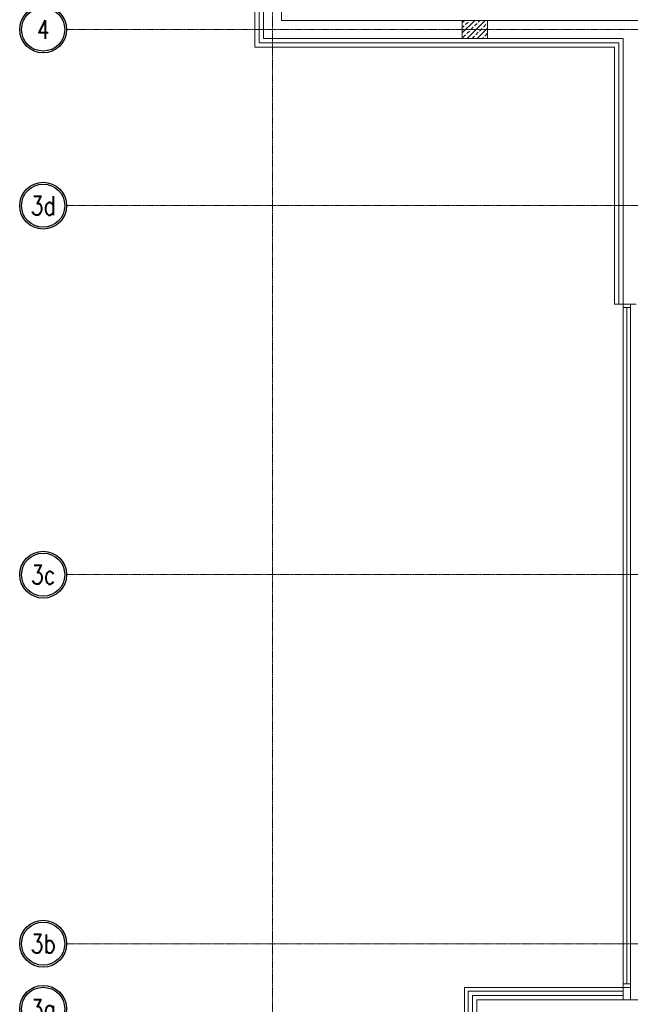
# Model space of a CAD drawing. Header units: centimetres. Extents: x 88729 to 133553, y -16225 to 14174.
# Tile 63 of 106: x 88729 to 89573, y -8413 to -7053. Entities that reach past the tile are written whole.
import ezdxf
from ezdxf.enums import TextEntityAlignment as Align

# ---------------------------------------------------------------- set-up
doc = ezdxf.new("R2010")
doc.units = ezdxf.units.CM
doc.linetypes.add('ACAD_ISO04W100', pattern=[30.5, 24, -3, 0.5, -3])
doc.linetypes.add('CENTER2', pattern=[1.125, 0.75, -0.125, 0.125, -0.125])
for name, color, linetype in [('A-OS', 252, 'CENTER2'), ('A-rdzenie zelbetowe', 252, 'Continuous'), ('A-SCIANY', 252, 'Continuous'), ('E_PODKLAD', 7, 'Continuous'), ('mat', 252, 'Continuous'), ('R-MET-IWE', 252, 'Continuous')]:
    doc.layers.add(name, color=color, linetype=linetype)
for name, color, linetype, lineweight in [('A-SLUSARKA', 252, 'Continuous', 13), ('PR_izolacja', 252, 'Continuous', 20), ('rz_zelbet', 252, 'Continuous', 20)]:
    doc.layers.add(name, color=color, linetype=linetype, lineweight=lineweight)
doc.styles.add('ROMANS', font='ROMANS.SHX', dxfattribs={"width": 0.6})
doc.styles.get("Standard").update_dxf_attribs({"font": 'txt.shx'})
doc.linetypes.add('BATTING', pattern='A,0.00254,-2.54,[134,LTYPESHP.SHX,S=2.54,R=0,X=-2.54,Y=0],-5.08,[134,LTYPESHP.SHX,S=2.54,R=180,X=2.54,Y=0],-2.54', length=10.16254)

# ---------------------------------------------------------------- blocks, each defined once
blk = doc.blocks.new('OSKA_D')
at = {"linetype": 'Continuous'}
for radius in [25, 23]:
    blk.add_circle((0, -25), radius, dxfattribs=at)
at = {"style": 'ROMANS', "width": 0.8, "flags": 4}
blk.add_attdef('OS', text='', height=20, dxfattribs=at).set_placement((0, -25), align=Align.MIDDLE_CENTER)
blk = doc.blocks.new('A$Ce817dbbb')
at = {"layer": 'rz_zelbet', "lineweight": 9, "ltscale": 0.1}
h = blk.add_hatch(dxfattribs=at)
h.set_pattern_fill('ANSI33', color=252, scale=40, style=0)
h.set_pattern_definition([(45, (-34168.379, 15027.049), (-7.0710678, 7.0710678), []), (45, (-34161.308, 15027.049), (-7.0710678, 7.0710678), [5, -2.5])])
h.paths.add_polyline_path([(-2060.9, -17519), (-2025.9, -17519), (-2025.9, -17544), (-2060.9, -17544)])
h.paths.add_polyline_path([(-1740.9, -17519), (-1705.9, -17519), (-1705.9, -17544), (-1740.9, -17544)])
h.paths.add_polyline_path([(-1420.9, -17519), (-1385.9, -17519), (-1385.9, -17544), (-1420.9, -17544)])
at = {"layer": 'A-OS', "color": 252, "lineweight": 9, "ltscale": 2}
for p, q in [((-2323.4, -16367.8), (-2323.4, -20253.8)), ((-2608.2, -17531.5), (3323.9, -17531.5)), ((-2608.2, -17775), (3323.9, -17775)), ((-2608.2, -18285), (-79.3, -18285)), ((-2608.2, -18795), (3323.9, -18795))]:
    blk.add_line(p, q, dxfattribs=at)
at = {"layer": 'A-rdzenie zelbetowe', "color": 252, "lineweight": 9, "ltscale": 0.1}
blk.add_lwpolyline([(-2060.9, -17519), (-2025.9, -17519), (-2025.9, -17544), (-2060.9, -17544)], close=True, dxfattribs=at)
at = {"layer": 'A-SCIANY', "color": 252, "lineweight": 9, "ltscale": 3}
for p, q in [((-2347.9, -17174), (-2347.9, -17556)), ((-2347.9, -17556), (-1850.4, -17556)), ((-1850.4, -17911), (-1850.4, -17556)), ((-1850.4, -17911), (-1838.4, -17911)), ((-1828.4, -17911), (-1820.4, -17911)), ((-2057.9, -18855.5), (-1838.4, -18855.5)), ((-2057.9, -18855.5), (-2057.9, -18914.5)), ((-1828.4, -18872.5), (-1292.9, -18872.5))]:
    blk.add_line(p, q, dxfattribs=at)
at = {"layer": 'A-SLUSARKA', "color": 252, "lineweight": 9}
for p, q in [((-1838.4, -17911), (-1828.4, -17911)), ((-1838.4, -18855.5), (-1828.4, -18855.5))]:
    blk.add_line(p, q, dxfattribs=at)
blk.add_lwpolyline([(-1828.4, -17911), (-1828.4, -18872.5), (-1838.4, -18872.5), (-1838.4, -17911), (-1828.4, -17911), (-1828.4, -17916), (-1838.4, -17916), (-1838.4, -18850.5), (-1828.4, -18850.5), (-1833.4, -18850.5), (-1833.4, -17916), (-1833.4, -17916), (-1833.4, -17916), (-1833.4, -17916)], dxfattribs=at)
at = {"layer": 'mat', "color": 252, "lineweight": 9}
for p, q in [((-2335.9, -17176), (-2335.9, -17544)), ((-2310.9, -17519), (-2310.9, -17176)), ((-1122.9, -17519), (-2310.9, -17519)), ((-2335.9, -17544), (-1838.4, -17544)), ((-1838.4, -17911), (-1838.4, -17544)), ((-2052.9, -18860.5), (-1838.4, -18860.5)), ((-2052.9, -18860.5), (-2052.9, -18909.5)), ((-2040.9, -18872.5), (-1828.4, -18872.5)), ((-2040.9, -18872.5), (-2040.9, -18897.5))]:
    blk.add_line(p, q, dxfattribs=at)
at = {"layer": 'PR_izolacja', "color": 252, "linetype": 'BATTING', "lineweight": 9, "ltscale": 0.28}
for p, q in [((-2341.9, -17174), (-2341.9, -17550)), ((-2341.9, -17550), (-1844.4, -17550)), ((-1844.4, -17911), (-1844.4, -17550)), ((-2046.9, -18866.5), (-1838.4, -18866.5)), ((-2046.9, -18866.5), (-2046.9, -18903.5))]:
    blk.add_line(p, q, dxfattribs=at)
at = {"layer": 'A-OS', "color": 252, "linetype": 'ACAD_ISO04W100', "lineweight": 9, "ltscale": 5, "xscale": 1.297612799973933, "yscale": 1.297612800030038, "zscale": 1.2976128, "rotation": 359.8402543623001}
for p, values in [((-2640.6, -17499.1), {'OS': '4'}), ((-2640.6, -17742.6), {'OS': '3d'}), ((-2640.6, -18252.6), {'OS': '3c'}), ((-2640.6, -18762.6), {'OS': '3b'}), ((-2640.6, -18852.6), {'OS': '3a'})]:
    blk.add_blockref('OSKA_D', p, dxfattribs=at).add_auto_attribs(values)
at = {"layer": 'R-MET-IWE', "color": 252, "lineweight": 9, "width": 0.75}
for tag, rotation, p in [('0-', 90, (-1139, -4143.6)), ('0-', 90, (-1113, -4143.6)), ('0-', 90, (-1087, -4143.6)), ('2-', 90, (-796, -4143.6)), ('2-', 90, (-505, -4143.6)), ('0-', 90, (-480, -4143.6)), ('0-', 90, (-456, -4143.6)), ('2-', 90, (-166, -4143.6)), ('2-', 90, (-625.7, -4833.6)), ('2-', 90, (-599.7, -4833.6)), ('2-', 90, (-573.7, -4833.6)), ('0-', 180, (-2169.6, -4848.5)), ('0-', 180, (-2169.6, -4873.5)), ('0-', 180, (-2169.6, -4899.5)), ('-2', 90, (-1661.5, -4961.6)), ('-2', 90, (-1636.5, -4961.6)), ('0-', 270, (-1489.8, -4968.1)), ('0-', 270, (-1464.8, -4968.1)), ('0-', 270, (-1439.8, -4968.1)), ('0-', 270, (-1364.8, -4968.1)), ('0-', 270, (-1339.8, -4968.1)), ('0-', 270, (-1314.8, -4968.1)), ('0-', 270, (328.2, -4968.1)), ('0-', 270, (354.2, -4968.1)), ('0-', 270, (1256.2, -4968.1)), ('0-', 270, (1282.2, -4968.1)), ('0-', 90, (-513, -5496.6)), ('0-', 90, (-487, -5496.6)), ('K.S.-', 90, (-487, -5766.1)), ('0-', 90, (-513, -5766.1)), ('1-', 90, (-539, -6114.6)), ('0-', 90, (-513, -6114.6)), ('0-', 90, (-487, -6114.6)), ('0-', 90, (302, -6545.6)), ('0-', 90, (328, -6545.6)), ('0-', 90, (354, -6545.6)), ('0-', 90, (416.1, -6545.6)), ('0-', 90, (1256, -6545.6)), ('0-', 90, (1282, -6545.6)), ('1-', 90, (2383, -6845.6)), ('1-', 90, (2409, -6845.6)), ('1-', 90, (2435, -6845.6)), ('1-', 90, (2828, -6845.6)), ('1-', 90, (2854, -6845.6)), ('1-', 90, (2880, -6845.6)), ('<-2', 90, (-910.6, -10482.4)), ('2->', 90, (-718.1, -10854.4)), ('2->', 90, (-692.1, -10854.4)), ('2->', 90, (-744.1, -10870.8)), ('-0', 90, (-186.1, -12450.1)), ('1-', 90, (2264.5, -12866.4)), ('1-', 90, (2290.5, -12866.4)), ('1-', 90, (2316.5, -12866.4)), ('1-', 90, (2709.5, -12866.4)), ('1-', 90, (2735.5, -12866.4)), ('1-', 90, (2761.5, -12866.4)), ('<-KL', 90, (-700, -16780.9)), ('-0', 90, (-179.9, -18957.5)), ('0->', 90, (-1257.5, -23179)), ('0->', 90, (-1231.5, -23179)), ('0->', 90, (-1205.5, -23179)), ('0->', 90, (-600.5, -23179)), ('0->', 90, (-574.5, -23179)), ('0->', 90, (-1692.5, -24074)), ('0->', 90, (-1666.5, -24074)), ('0->', 90, (-1640.5, -24074)), ('0->', 90, (-1486.5, -24074)), ('0->', 90, (-1460.5, -24074)), ('0->', 90, (-1434.5, -24074)), ('<-0', 90, (-499.8, -24383.6)), ('<-0', 90, (-298.1, -24383.6)), ('<-0', 180, (-587.1, -25088.9)), ('<-0', 270, (-496.6, -25202.7)), ('<-0', 180, (-1353.3, -25419.4)), ('<-0', 180, (-1187.3, -25444.1)), ('<-0', 90, (-179.6, -25454.2)), ('<-0', 90, (-69.6, -26375.4)), ('<-0', 90, (-43.6, -26375.4))]:
    blk.add_attdef(tag, text='', height=17, rotation=rotation, dxfattribs=at).set_placement(p, align=Align.MIDDLE)
for tag, p in [('2-', (1424.8, -4179.2)), ('2-', (1424.8, -4205.2)), ('K.S.-', (-76.9, -4264.2)), ('KL-', (-613.1, -4292.2)), ('1-', (-613.1, -4312.2)), ('1-', (-613.1, -4332.2)), ('K.S.-', (1414.1, -4333.7)), ('0-', (-70.2, -4341.2)), ('0-', (469.8, -4341.2)), ('1-', (-613.1, -4352.2)), ('0-', (1424.8, -4361.2)), ('0-', (-70.2, -4367.2)), ('1-', (469.8, -4367.2)), ('0-', (1099.8, -4368.2)), ('2-', (1424.8, -4387.2)), ('1-', (-70.2, -4393.2)), ('1-', (469.8, -4393.2)), ('1-', (1099.8, -4394.2)), ('2-', (-70.2, -4419.2)), ('2-', (1424.8, -4413.2)), ('2-', (1099.8, -4420.2)), ('K.S.-', (-76.9, -4445.2)), ('2-', (469.8, -4444.2)), ('2-', (1099.8, -4446.2)), ('2-', (469.8, -4470.2)), ('2-', (-825.2, -4496.2)), ('2-', (-825.2, -4522.2)), ('2-', (-70.2, -4574.2)), ('2-', (-70.2, -4600.2)), ('K.S.-', (1089.1, -4600.7)), ('2-', (1099.8, -4653.2)), ('2-', (-70.2, -4669.2)), ('2-', (1099.8, -4679.2)), ('-1', (1806.8, -4690.8)), ('1-', (-70.2, -4695.2)), ('2-', (1099.8, -4705.2)), ('-1', (1806.8, -4716.3)), ('K.S.-', (-73.2, -4721.2)), ('-1', (1806.8, -4743.1)), ('FR-', (-70.2, -4747.2)), ('0-', (-1066.2, -6382.7)), ('0-', (-1066.2, -6408.7)), ('2-', (1729.8, -6586.2)), ('2-', (1729.8, -6612.2)), ('2-', (1729.8, -6638.2)), ('2-', (1729.8, -6664.2)), ('K.S.-', (469.8, -6788.2)), ('1-', (-962.2, -6915.2)), ('1-', (-460.2, -6923.2)), ('1-', (469.8, -6923.2)), ('2-', (1729.8, -6923.2)), ('1-', (-460.2, -6949.2)), ('1-', (469.8, -6949.2)), ('2-', (1729.8, -6949.2)), ('K.S.-', (2901.8, -6960.2)), ('2-', (1729.8, -6975.2)), ('2-', (1729.8, -7001.2)), ('2-', (-460.2, -7026.2)), ('0-', (469.8, -7026.2)), ('2-', (-460.2, -7052.2)), ('0-', (469.8, -7052.2)), ('2-', (-460.2, -7078.2)), ('2-', (469.8, -7078.2)), ('1-', (2901.8, -7088.2)), ('2-', (469.8, -7104.2)), ('1-', (2901.8, -7114.2)), ('2-', (-460.2, -7141.2)), ('0-', (1729.8, -7131.2)), ('2-', (-460.2, -7167.2)), ('0-', (1729.8, -7157.2)), ('2-', (469.8, -7181.2)), ('0-', (-460.2, -7193.2)), ('2-', (1729.8, -7183.2)), ('2-', (469.8, -7207.2)), ('2-', (1729.8, -7209.2)), ('K.S.-', (-470.9, -7217.7)), ('2-', (469.8, -7233.2)), ('2-', (1729.8, -7235.2)), ('1-', (-460.2, -7245.2)), ('2-', (469.8, -7259.2)), ('2-', (1729.8, -7261.2)), ('2-', (1729.8, -7287.2)), ('2-', (-460.2, -7297.2)), ('2->', (-943.7, -10543)), ('-1', (1688.3, -10711.5)), ('-1', (1688.3, -10737.5)), ('-1', (1688.3, -10763.5)), ('<-2', (1685.6, -12605.4)), ('2->', (1611.3, -12636.5)), ('2->', (1611.3, -12659)), ('2->', (1590.8, -12685)), ('K.S.-', (2783.3, -12981)), ('2->', (-578.7, -13047)), ('2->', (-578.7, -13073)), ('<-2', (-476.9, -13105.9)), ('1-', (2783.3, -13109)), ('1-', (2783.3, -13135)), ('<-1', (-610.8, -16857.8)), ('<-1', (-610.8, -16877.8)), ('<-1', (1688.3, -17219)), ('<-1', (1688.3, -17245)), ('<-1', (1688.3, -17271)), ('<-1', (-478.9, -18553.4)), ('<-0', (-2288, -23879.6)), ('<-0', (-2288, -23905.6)), ('<-0', (-2288, -23931.6)), ('<-0', (-343.1, -24738.2)), ('<-0', (-478.9, -25059.7))]:
    blk.add_attdef(tag, text='', height=17, dxfattribs=at).set_placement(p, align=Align.MIDDLE)

msp = doc.modelspace()

# ---------------------------------------------------------------- block references
at = {"layer": 'E_PODKLAD'}
msp.add_blockref('A$Ce817dbbb', (91401.9, 10465.4), dxfattribs=at)

doc.saveas('drawing.dxf')
